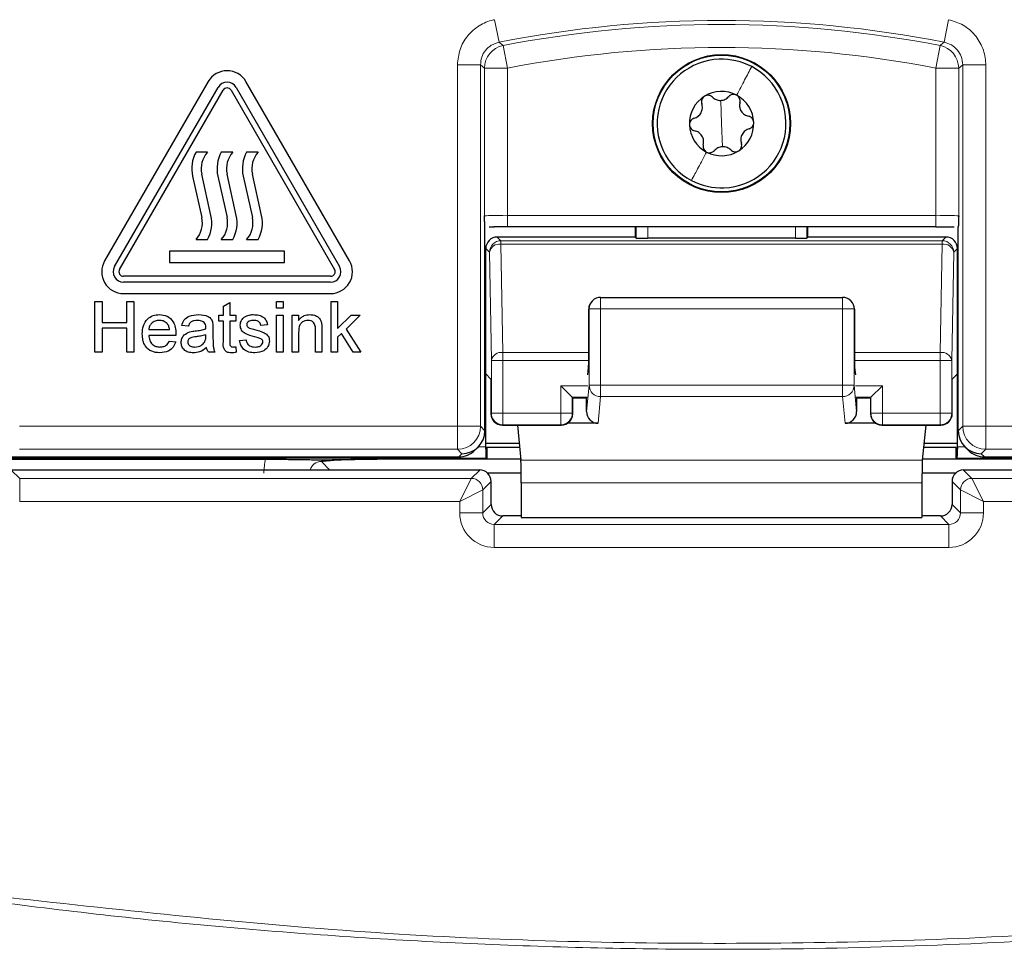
# Model space of a CAD drawing. Header units: millimetres. Extents: x 5 to 418, y 2 to 292.
# Tile 28 of 87: x 106.1 to 113.23, y 183.4 to 190.14. Entities that reach past the tile are written whole.
import ezdxf

# ---------------------------------------------------------------- set-up
doc = ezdxf.new("R2010")
doc.units = ezdxf.units.MM

msp = doc.modelspace()

# ---------------------------------------------------------------- linework, layer by layer
at = {"color": 7, "linetype": 'Continuous', "lineweight": 18}
for p, q in [((109.5367, 190.1418), (109.569, 189.9783)), ((112.8267, 190.1418), (112.7945, 189.9783)), ((109.5986, 189.9543), (109.6304, 189.7908)), ((112.7648, 189.9543), (112.733, 189.7908)), ((109.2679, 187.194), (109.2679, 189.8148)), ((109.2679, 189.8148), (109.4346, 189.8148)), ((109.4346, 189.8148), (109.4346, 187.194)), ((109.4638, 188.7192), (109.4638, 189.7908)), ((109.4638, 189.7908), (109.6304, 189.7908)), ((109.6304, 189.7908), (109.6304, 188.7235)), ((112.733, 189.7908), (112.8997, 189.7908)), ((112.733, 188.7235), (112.733, 189.7908)), ((112.8997, 189.7908), (112.8997, 188.7192)), ((113.0955, 189.8148), (112.9289, 189.8148)), ((112.9289, 187.194), (112.9289, 189.8148)), ((113.0955, 189.8148), (113.0955, 187.194)), ((111.1817, 189.3887), (111.1755, 189.5567)), ((111.1817, 189.3887), (111.188, 189.2208)), ((109.6304, 188.6402), (109.6304, 188.7235)), ((109.6304, 188.7235), (112.733, 188.7235)), ((112.733, 188.6402), (112.733, 188.7235)), ((110.5636, 188.5591), (110.5636, 188.6402)), ((110.6469, 188.6402), (110.6469, 188.5576)), ((111.7165, 188.5576), (111.7165, 188.6402)), ((111.7998, 188.6402), (111.7998, 188.5591)), ((109.5562, 188.5664), (109.5832, 188.5393)), ((109.5832, 188.5393), (109.5832, 188.5149)), ((109.5832, 188.5393), (112.7802, 188.5393)), ((109.5832, 188.5149), (109.5969, 187.7298)), ((109.5832, 188.5149), (112.7802, 188.5149)), ((112.7665, 187.7298), (112.7802, 188.5149)), ((112.7802, 188.5393), (112.8073, 188.5664)), ((112.7802, 188.5149), (112.7802, 188.5393)), ((109.4999, 188.456), (109.4729, 188.483)), ((109.5136, 187.6709), (109.4999, 188.456)), ((112.8635, 188.456), (112.8498, 187.6709)), ((112.8906, 188.483), (112.8635, 188.456)), ((110.3053, 188.0456), (110.3053, 188.1289)), ((112.0582, 188.0456), (112.0582, 188.1289)), ((110.222, 188.0456), (110.219, 188.0427)), ((110.222, 188.0456), (110.3053, 188.0456)), ((110.222, 187.4912), (110.222, 188.0456)), ((112.0582, 188.0456), (110.3053, 188.0456)), ((110.3053, 188.0456), (110.3053, 187.4912)), ((112.0582, 188.0456), (112.1415, 188.0456)), ((112.0582, 187.4912), (112.0582, 188.0456)), ((112.1415, 188.0456), (112.1415, 187.4912)), ((112.1444, 188.0427), (112.1415, 188.0456)), ((109.5969, 187.7298), (109.5969, 187.6709)), ((109.5969, 187.7298), (110.219, 187.7298)), ((112.1444, 187.7298), (112.7665, 187.7298)), ((112.7665, 187.6709), (112.7665, 187.7298)), ((109.5136, 187.2887), (109.5136, 187.6709)), ((109.5969, 187.6709), (109.5136, 187.6709)), ((109.5969, 187.6709), (109.5969, 187.2887)), ((109.5969, 187.6709), (110.2189, 187.6709)), ((112.1445, 187.6709), (112.7665, 187.6709)), ((112.7665, 187.2887), (112.7665, 187.6709)), ((112.8498, 187.6709), (112.7665, 187.6709)), ((112.8498, 187.6709), (112.8498, 187.2887)), ((110.2118, 187.4887), (110.0165, 187.4887)), ((110.0165, 187.2887), (110.0165, 187.4887)), ((110.2036, 187.3006), (110.222, 187.4912)), ((110.222, 187.4912), (110.3053, 187.4912)), ((110.3053, 187.4912), (112.0582, 187.4912)), ((110.3053, 187.4092), (110.3053, 187.4912)), ((112.0582, 187.4912), (112.1415, 187.4912)), ((112.0582, 187.4092), (112.0582, 187.4912)), ((112.1415, 187.4912), (112.1598, 187.3006)), ((112.3469, 187.4887), (112.1517, 187.4887)), ((112.3469, 187.4887), (112.3469, 187.2887)), ((110.2103, 187.4054), (110.0998, 187.4054)), ((110.0998, 187.4054), (110.0998, 187.2887)), ((110.3053, 187.4092), (110.2867, 187.2162)), ((112.0582, 187.4092), (110.3053, 187.4092)), ((112.0768, 187.2162), (112.0582, 187.4092)), ((112.2636, 187.4054), (112.1531, 187.4054)), ((112.2636, 187.2887), (112.2636, 187.4054)), ((109.5105, 187.2855), (109.5136, 187.2887)), ((109.5969, 187.2887), (109.5136, 187.2887)), ((109.5969, 187.2887), (109.5969, 187.2054)), ((109.5969, 187.2887), (110.0165, 187.2887)), ((110.0165, 187.2054), (110.0165, 187.2887)), ((110.0998, 187.2887), (110.0165, 187.2887)), ((110.0998, 187.2887), (110.103, 187.2855)), ((112.2605, 187.2855), (112.2636, 187.2887)), ((112.3469, 187.2887), (112.2636, 187.2887)), ((112.3469, 187.2887), (112.3469, 187.2054)), ((112.3469, 187.2887), (112.7665, 187.2887)), ((112.7665, 187.2054), (112.7665, 187.2887)), ((112.8498, 187.2887), (112.7665, 187.2887)), ((112.8498, 187.2887), (112.853, 187.2855)), ((106.0955, 187.194), (109.2679, 187.194)), ((109.2679, 187.194), (109.4346, 187.194)), ((109.2679, 187.194), (109.2679, 187.0274)), ((109.4346, 187.194), (109.4666, 187.162)), ((109.5969, 187.2054), (109.5938, 187.2022)), ((109.5969, 187.2054), (110.0165, 187.2054)), ((110.0197, 187.2022), (110.0165, 187.2054)), ((112.3469, 187.2054), (112.3438, 187.2022)), ((112.3469, 187.2054), (112.7665, 187.2054)), ((112.7697, 187.2022), (112.7665, 187.2054)), ((112.8968, 187.162), (112.9289, 187.194)), ((112.9289, 187.194), (113.0955, 187.194)), ((113.0955, 187.194), (116.268, 187.194)), ((113.0955, 187.0274), (113.0955, 187.194)), ((109.2679, 187.0274), (106.0955, 187.0274)), ((109.2999, 186.9954), (109.2679, 187.0274)), ((109.4196, 187.046), (109.4729, 187.046)), ((112.8906, 187.046), (112.9438, 187.046)), ((113.0955, 187.0274), (113.0635, 186.9954)), ((116.268, 187.0274), (113.0955, 187.0274)), ((109.4743, 186.9627), (105.9984, 186.9627)), ((108.2815, 186.9388), (108.3429, 186.8774)), ((109.2766, 186.9721), (109.2999, 186.9954)), ((112.6361, 186.948), (109.7273, 186.948)), ((116.3651, 186.9627), (112.8891, 186.9627)), ((113.0635, 186.9954), (113.0868, 186.9721)), ((106.0346, 186.8774), (106.0957, 186.8163)), ((109.3677, 186.8163), (109.4288, 186.8774)), ((112.9347, 186.8774), (112.9958, 186.8163)), ((106.0957, 186.6497), (106.0957, 186.8163)), ((106.0957, 186.8163), (109.3677, 186.8163)), ((109.2844, 186.6497), (109.3677, 186.8163)), ((109.5121, 186.7941), (109.451, 186.733)), ((112.6337, 186.784), (109.7297, 186.784)), ((112.9124, 186.733), (112.8513, 186.7941)), ((112.9958, 186.8163), (116.2677, 186.8163)), ((112.9958, 186.8163), (113.0791, 186.6497)), ((109.2844, 186.6497), (109.451, 186.733)), ((109.451, 186.733), (109.451, 186.5663)), ((112.9124, 186.733), (113.0791, 186.6497)), ((112.9124, 186.5663), (112.9124, 186.733)), ((109.2844, 186.6497), (106.0957, 186.6497)), ((109.2844, 186.5663), (109.2844, 186.6497)), ((116.2677, 186.6497), (113.0791, 186.6497)), ((113.0791, 186.6497), (113.0791, 186.5663)), ((109.451, 186.5663), (109.5121, 186.6274)), ((112.8513, 186.6274), (112.9124, 186.5663)), ((109.2844, 186.5663), (109.451, 186.5663)), ((109.5954, 186.5441), (109.5343, 186.483)), ((112.8291, 186.483), (112.768, 186.5441)), ((113.0791, 186.5663), (112.9124, 186.5663)), ((109.5343, 186.3164), (109.5343, 186.483)), ((109.5343, 186.483), (112.8291, 186.483)), ((112.8291, 186.3164), (112.8291, 186.483)), ((112.8291, 186.3164), (109.5343, 186.3164))]:
    msp.add_line(p, q, dxfattribs=at)
at = {"color": 7, "linetype": 'Continuous', "lineweight": 25}
for p, q in [((107.4613, 189.6929), (106.7113, 188.3939)), ((106.7834, 188.3522), (107.5334, 189.6512)), ((107.6633, 189.6512), (108.4133, 188.3522)), ((108.4855, 188.3939), (107.7355, 189.6929)), ((106.8195, 188.3314), (107.5695, 189.6304)), ((107.6273, 189.6304), (108.3773, 188.3314)), ((107.4567, 189.1814), (107.3734, 189.1814)), ((107.6401, 189.1814), (107.5567, 189.1814)), ((107.8234, 189.1814), (107.7401, 189.1814)), ((107.3483, 189.0072), (107.4151, 188.7073)), ((107.4818, 188.7222), (107.4151, 189.0221)), ((107.5317, 189.0072), (107.5984, 188.7073)), ((107.6651, 188.7222), (107.5984, 189.0221)), ((107.715, 189.0072), (107.7817, 188.7073)), ((107.8485, 188.7222), (107.7817, 189.0221)), ((109.4666, 187.1621), (109.4666, 188.6406)), ((109.4969, 188.6395), (109.5328, 188.6398)), ((112.733, 188.6402), (109.6304, 188.6402)), ((110.5563, 188.6402), (110.5563, 188.5664)), ((111.8071, 188.5664), (111.8071, 188.6402)), ((112.8968, 187.1621), (112.8968, 188.6406)), ((107.3734, 188.548), (107.4567, 188.548)), ((107.5567, 188.548), (107.6401, 188.548)), ((107.7401, 188.548), (107.8234, 188.548)), ((110.5563, 188.5664), (109.5562, 188.5664)), ((110.5636, 188.5591), (110.5563, 188.5664)), ((111.7165, 188.5576), (110.6469, 188.5576)), ((111.8071, 188.5664), (111.7998, 188.5591)), ((112.8073, 188.5664), (111.8071, 188.5664)), ((108.0151, 188.4647), (107.1817, 188.4647)), ((107.1817, 188.4647), (107.1817, 188.3814)), ((108.0151, 188.3814), (108.0151, 188.4647)), ((109.4729, 187.5734), (109.4729, 188.483)), ((112.8906, 187.5734), (112.8906, 188.483)), ((107.1817, 188.3814), (108.0151, 188.3814)), ((108.3484, 188.2814), (106.8484, 188.2814)), ((108.3484, 188.2397), (106.8484, 188.2397)), ((106.8484, 188.1564), (108.3484, 188.1564)), ((106.6407, 188.098), (106.6924, 188.098)), ((106.6407, 187.7314), (106.6407, 188.098)), ((106.6924, 188.098), (106.6924, 187.9476)), ((106.871, 188.098), (106.9227, 188.098)), ((106.871, 187.9476), (106.871, 188.098)), ((106.9227, 188.098), (106.9227, 187.7314)), ((107.5715, 188.0645), (107.6185, 188.0913)), ((107.6185, 188.0913), (107.6185, 187.9993)), ((107.9569, 188.098), (108.0039, 188.098)), ((107.9569, 188.051), (107.9569, 188.098)), ((108.0039, 188.098), (108.0039, 188.051)), ((108.3526, 188.098), (108.3996, 188.098)), ((108.3526, 187.7314), (108.3526, 188.098)), ((108.3996, 188.098), (108.3996, 187.9035)), ((110.2464, 188.1045), (110.2439, 188.102)), ((110.3053, 188.1289), (112.0582, 188.1289)), ((112.1196, 188.102), (112.1171, 188.1045)), ((107.5386, 187.957), (107.5386, 187.9993)), ((107.5386, 187.9993), (107.5715, 187.9993)), ((107.5715, 187.9993), (107.5715, 188.0645)), ((107.6185, 187.9993), (107.6608, 187.9993)), ((107.6608, 187.9993), (107.6608, 187.957)), ((108.0039, 188.051), (107.9569, 188.051)), ((107.9569, 187.7314), (107.9569, 187.9993)), ((107.9569, 187.9993), (108.0039, 187.9993)), ((108.0039, 187.9993), (108.0039, 187.7314)), ((108.0698, 187.7314), (108.0698, 187.9993)), ((108.0698, 187.9993), (108.1168, 187.9993)), ((108.1168, 187.9993), (108.1168, 187.9619)), ((108.3996, 187.9035), (108.4979, 187.9993)), ((108.5633, 187.9993), (108.4604, 187.8991)), ((108.4979, 187.9993), (108.5633, 187.9993)), ((110.219, 187.7021), (110.219, 188.0427)), ((112.1444, 188.0427), (112.1444, 187.7021)), ((106.6924, 187.9476), (106.871, 187.9476)), ((107.5715, 187.957), (107.5386, 187.957)), ((107.5715, 187.8066), (107.5715, 187.957)), ((107.6608, 187.957), (107.6185, 187.957)), ((107.6185, 187.957), (107.6185, 187.805)), ((107.8911, 187.9288), (107.8441, 187.9241)), ((106.871, 187.9053), (106.6924, 187.9053)), ((106.6924, 187.9053), (106.6924, 187.7314)), ((106.871, 187.7314), (106.871, 187.9053)), ((107.0309, 187.8959), (107.1813, 187.8959)), ((107.2281, 187.8536), (107.0309, 187.8536)), ((107.3176, 187.9194), (107.2706, 187.9241)), ((107.4443, 187.8446), (107.4445, 187.8583)), ((107.4963, 187.9051), (107.4963, 187.8477)), ((108.1168, 187.875), (108.1168, 187.7314)), ((108.239, 187.7314), (108.239, 187.8913)), ((108.286, 187.8953), (108.286, 187.7314)), ((108.4266, 187.8661), (108.3996, 187.8398)), ((108.5131, 187.7314), (108.4266, 187.8661)), ((108.4604, 187.8991), (108.568, 187.7314)), ((107.1808, 187.8113), (107.2268, 187.8066)), ((107.689, 187.816), (107.736, 187.8207)), ((108.3996, 187.8398), (108.3996, 187.7314)), ((106.6924, 187.7314), (106.6407, 187.7314)), ((106.9227, 187.7314), (106.871, 187.7314)), ((107.5104, 187.7314), (107.4633, 187.7314)), ((107.6608, 187.7701), (107.6655, 187.7307)), ((108.0039, 187.7314), (107.9569, 187.7314)), ((108.1168, 187.7314), (108.0698, 187.7314)), ((108.286, 187.7314), (108.239, 187.7314)), ((108.3996, 187.7314), (108.3526, 187.7314)), ((108.568, 187.7314), (108.5131, 187.7314)), ((109.5105, 187.5358), (109.4729, 187.5734)), ((109.4729, 187.046), (109.4729, 187.5734)), ((110.2118, 187.5676), (110.2178, 187.6197)), ((112.1457, 187.6197), (112.1517, 187.5676)), ((112.8906, 187.5734), (112.853, 187.5358)), ((112.8906, 187.046), (112.8906, 187.5734)), ((109.5105, 187.5358), (109.5105, 187.2855)), ((112.853, 187.2855), (112.853, 187.5358)), ((110.0165, 187.4887), (110.0998, 187.4054)), ((112.2636, 187.4054), (112.3469, 187.4887)), ((110.0998, 187.4054), (110.103, 187.4022)), ((110.103, 187.2855), (110.103, 187.4022)), ((110.2042, 187.3993), (110.103, 187.3993)), ((110.2036, 187.3006), (110.2036, 187.3993)), ((112.2605, 187.3993), (112.1593, 187.3993)), ((112.1598, 187.3993), (112.1598, 187.3006)), ((112.2636, 187.4054), (112.2605, 187.4022)), ((112.2605, 187.4022), (112.2605, 187.2855)), ((110.2867, 187.2162), (110.0659, 187.2162)), ((112.2976, 187.2162), (112.0768, 187.2162)), ((109.4666, 187.162), (109.4666, 187.1621)), ((109.5938, 187.2022), (110.0197, 187.2022)), ((109.7029, 187.2022), (109.7273, 186.948)), ((112.3438, 187.2022), (112.7697, 187.2022)), ((112.6606, 187.2022), (112.6361, 186.948)), ((112.8968, 187.162), (112.8968, 187.1621)), ((109.4729, 187.072), (109.7154, 187.072)), ((112.648, 187.072), (112.8906, 187.072)), ((109.3945, 187.0209), (109.4178, 187.0442)), ((109.4728, 187.0309), (109.4729, 187.0309)), ((109.4816, 187.0396), (109.4729, 187.0309)), ((109.4816, 187.0396), (109.4816, 186.9554)), ((109.7185, 187.0396), (109.4816, 187.0396)), ((112.8818, 187.0396), (112.6449, 187.0396)), ((112.8818, 186.9554), (112.8818, 187.0396)), ((112.8905, 187.0309), (112.8818, 187.0396)), ((112.8905, 187.0309), (112.8906, 187.0309)), ((112.9456, 187.0442), (112.9689, 187.0209)), ((105.9317, 186.9721), (109.2766, 186.9721)), ((105.9984, 186.9554), (107.8775, 186.9554)), ((109.4816, 186.9554), (108.6872, 186.9554)), ((109.4816, 186.9554), (109.4743, 186.9627)), ((109.7266, 186.9554), (109.4816, 186.9554)), ((112.8818, 186.9554), (112.6368, 186.9554)), ((112.8891, 186.9627), (112.8818, 186.9554)), ((113.6762, 186.9554), (112.8818, 186.9554)), ((113.0868, 186.9721), (116.4318, 186.9721)), ((109.4288, 186.8774), (106.0346, 186.8774)), ((109.7294, 186.855), (109.4857, 186.855)), ((112.8778, 186.855), (112.634, 186.855)), ((116.3288, 186.8774), (112.9347, 186.8774)), ((109.5121, 186.6274), (109.5121, 186.7941)), ((109.7297, 186.784), (109.7297, 186.5325)), ((112.6337, 186.784), (112.6337, 186.5325)), ((112.8513, 186.7941), (112.8513, 186.6274)), ((109.7297, 186.5441), (109.5954, 186.5441)), ((109.7297, 186.5325), (112.6337, 186.5325)), ((112.768, 186.5441), (112.6337, 186.5441))]:
    msp.add_line(p, q, dxfattribs=at)
at = {"color": 7, "linetype": 'Continuous', "lineweight": 18, "flags": 128}
for points in [[(109.569, 189.9783), (109.5749, 189.9735), (109.5986, 189.9543)], [(112.7648, 189.9543), (112.7707, 189.9591), (112.7945, 189.9783)], [(109.4638, 189.7908), (109.4491, 189.8028), (109.4346, 189.8148)], [(112.9289, 189.8148), (112.9143, 189.8028), (112.8997, 189.7908)]]:
    msp.add_lwpolyline(points, dxfattribs=at)
at = {"color": 7, "linetype": 'Continuous', "lineweight": 25}
for radius in [0.5, 0.4953]:
    msp.add_circle((111.1817, 189.3887), radius, dxfattribs=at)
at = {"color": 7, "linetype": 'Continuous', "lineweight": 18}
for centre, radius, start, end in [((111.1817, 181.8054), 8.3305, 78.83718, 101.16282), ((111.1817, 181.8054), 8.3013, 79.00614, 100.99386), ((109.6305, 189.7907), 0.1667, 101.01001, 179.98385), ((111.1817, 181.8054), 8.1346, 79.00614, 100.99386), ((112.733, 189.7907), 0.1667, 0.01615, 78.98999), ((109.5833, 188.456), 0.0834, 90.02044, 179.97956), ((109.5737, 188.44), 0.0755, 82.77494, 167.76207), ((112.7802, 188.456), 0.0834, 0.02044, 89.97956), ((112.7897, 188.44), 0.0755, 12.23793, 97.22506), ((110.3053, 188.0456), 0.0833, 135.00151, 180.01956), ((112.0582, 188.0456), 0.0833, 359.98044, 44.99849), ((109.5874, 187.6549), 0.0755, 82.77494, 167.76207), ((112.776, 187.6549), 0.0755, 12.23793, 97.22506), ((110.3049, 187.4922), 0.083, 180.67094, 270.24638), ((112.0585, 187.4922), 0.083, 269.75362, 359.32906), ((109.597, 187.2888), 0.0834, 180.02044, 269.97956), ((110.0165, 187.2888), 0.0834, 270.02044, 359.97956), ((112.347, 187.2888), 0.0834, 180.02044, 269.97956), ((112.7665, 187.2888), 0.0834, 270.02044, 359.97956), ((109.2679, 187.1941), 0.1667, 270.02044, 359.97956), ((113.0956, 187.1941), 0.1667, 180.02044, 269.97956), ((109.3677, 186.733), 0.0834, 0.02044, 89.97956), ((112.9958, 186.733), 0.0834, 90.02044, 179.97956)]:
    msp.add_arc(centre, radius, start, end, dxfattribs=at)
at = {"color": 7, "linetype": 'Continuous', "lineweight": 25}
for centre, radius, start, end in [((111.1817, 189.3887), 0.4667, 92.12451, 242.12451), ((111.1817, 189.3887), 0.4667, 62.12451, 92.12451), ((111.1817, 189.3887), 0.4667, 272.12451, 62.12451), ((107.5984, 189.6137), 0.1583, 30, 150), ((107.5984, 189.6137), 0.075, 30, 150), ((107.5984, 189.6137), 0.0333, 30, 150), ((111.1817, 189.3887), 0.2333, 122.12451, 182.12451), ((111.1817, 189.3887), 0.2333, 62.12451, 122.12451), ((111.1817, 189.3887), 0.2333, 2.12451, 62.12451), ((111.1817, 189.3887), 0.2333, 182.12451, 242.12451), ((111.1817, 189.3887), 0.2333, 302.12451, 2.12451), ((107.5908, 189.0612), 0.2485, 151.07214, 192.54608), ((107.5908, 189.0612), 0.1801, 138.13844, 192.54608), ((107.7742, 189.0612), 0.2485, 151.07214, 192.54608), ((107.7742, 189.0612), 0.1801, 138.13844, 192.54608), ((107.9575, 189.0612), 0.2485, 151.07214, 192.54608), ((107.9575, 189.0612), 0.1801, 138.13844, 192.54608), ((111.1817, 189.3887), 0.2333, 242.12451, 302.12451), ((111.1817, 189.3887), 0.4667, 242.12451, 272.12451), ((107.2393, 188.6682), 0.2485, 331.07214, 12.54608), ((107.4226, 188.6682), 0.2485, 331.07214, 12.54608), ((107.6059, 188.6682), 0.2485, 331.07214, 12.54608), ((107.2393, 188.6682), 0.1801, 318.13844, 12.54608), ((107.4226, 188.6682), 0.1801, 318.13844, 12.54608), ((107.6059, 188.6682), 0.1801, 318.13844, 12.54608), ((106.8484, 188.3147), 0.1583, 150, 270), ((108.3484, 188.3147), 0.1583, 270, 30), ((106.8484, 188.3147), 0.075, 150, 270), ((106.8484, 188.3147), 0.0333, 150, 270), ((108.3484, 188.3147), 0.075, 270, 30), ((108.3484, 188.3147), 0.0333, 270, 30), ((110.3053, 188.0456), 0.0833, 90, 135), ((112.0582, 188.0456), 0.0833, 45, 90), ((109.5938, 187.2856), 0.0834, 180.02044, 269.97956), ((110.0196, 187.2856), 0.0834, 270.02044, 359.97956), ((112.3438, 187.2856), 0.0834, 180.02044, 269.97956), ((112.7696, 187.2856), 0.0834, 270.02044, 359.97956), ((109.4287, 186.7941), 0.0834, 0.02044, 89.97956), ((112.9347, 186.7941), 0.0834, 90.02044, 179.97956)]:
    msp.add_arc(centre, radius, start, end, dxfattribs=at)
at = {"color": 7, "linetype": 'Continuous', "lineweight": 18}
for centre, major_axis, ratio, start_param, end_param in [((109.6304, 188.7192), (0.1667, 0), 0.026183, 1.570796, 3.124139), ((112.733, 188.7192), (0.1667, 0), 0.026183, 0.017453, 1.570796), ((108.2826, 186.8545), (0.2954, -0.2954), 0.997265, 3.684069, 3.925621), ((108.2826, 186.8545), (-0.0604, 0.0604), 0.975938, 5.499157, 6.805176), ((109.5344, 186.5664), (-0.1768, -0.1768), 0.999695, 5.497939, 7.068431), ((109.5344, 186.5664), (0.059, 0.059), 0.998479, 2.356347, 3.926839), ((112.829, 186.5664), (0.1768, -0.1768), 0.999695, 5.497939, 7.068431), ((112.829, 186.5664), (0.059, -0.059), 0.998479, 5.497939, 7.068431)]:
    msp.add_ellipse(centre, major_axis=major_axis, ratio=ratio, start_param=start_param, end_param=end_param, dxfattribs=at)
at = {"color": 7, "linetype": 'Continuous', "lineweight": 25}
for centre, major_axis, ratio, start_param, end_param in [((109.6304, 188.6358), (0.25, 0), 0.017455, 1.570796, 1.979484), ((109.5562, 188.483), (0.0589, -0.0589), 0.999695, 2.356347, 3.926839), ((110.6469, 188.5591), (0.0833, 0), 0.017455, 3.159046, 4.712389), ((111.7165, 188.5591), (0.0833, 0), 0.017455, 4.712389, 6.265732), ((112.8072, 188.483), (-0.0589, -0.0589), 0.999695, 2.356347, 3.926839), ((110.3038, 188.0441), (0.0786, 0.0326), 0.975619, 1.972298, 2.740091), ((112.0596, 188.0441), (0.0786, -0.0326), 0.975619, 0.401502, 1.169294), ((110.3024, 188.0427), (0.0589, 0.0589), 0.999695, 2.338589, 2.356347), ((112.0611, 188.0427), (0.0589, -0.0589), 0.999695, 0.785246, 0.803004), ((110.2176, 187.7021), (0, 0.0833), 0.017455, 3.291109, 4.712389), ((112.1459, 187.7021), (0, 0.0833), 0.017455, 1.570796, 2.992077), ((110.287, 187.3009), (-0.0081, -0.0843), 0.983821, 4.809961, 6.377644), ((112.0765, 187.3009), (-0.0081, 0.0843), 0.983821, 3.047134, 4.614817), ((109.2999, 187.162), (0.1667, 0), 0.999695, 4.712389, 6.282881), ((113.0635, 187.162), (0.1667, 0), 0.999695, 3.141897, 4.712389), ((109.2767, 187.1388), (0.1179, 0.1179), 0.999695, 3.926839, 4.712389), ((109.4714, 187.046), (0, 0.0833), 0.017455, 4.530512, 4.712389), ((109.4743, 187.046), (0, 0.0833), 0.017455, 1.752673, 3.124139), ((112.8891, 187.046), (0, 0.0833), 0.017455, 3.159046, 4.530512), ((112.892, 187.046), (0, 0.0833), 0.017455, 1.570796, 1.752673), ((113.0868, 187.1388), (0.1179, -0.1179), 0.999695, 4.712389, 5.497939), ((109.7268, 186.784), (0, 0.1667), 0.017455, 4.712389, 6.103873), ((112.6366, 186.784), (0, 0.1667), 0.017455, 0.179312, 1.570796), ((109.5955, 186.6275), (0.059, 0.059), 0.998479, 2.356347, 3.926839), ((112.768, 186.6275), (0.059, -0.059), 0.998479, 5.497939, 7.068431)]:
    msp.add_ellipse(centre, major_axis=major_axis, ratio=ratio, start_param=start_param, end_param=end_param, dxfattribs=at)
at = {"color": 7, "linetype": 'Continuous', "lineweight": 18}
for points, knots in [([(109.5367, 190.1418), (109.5338, 190.1412), (109.4944, 190.133), (109.421, 190.1027), (109.3365, 190.027), (109.279, 189.9272), (109.2716, 189.8523), (109.2679, 189.8148)], [0, 0, 0, 0, 0.019366, 0.264509, 0.509654, 0.754828, 1, 1, 1, 1]), ([(113.0955, 189.8148), (113.0955, 189.8177), (113.0951, 189.858), (113.0796, 189.9359), (113.0217, 190.0334), (112.9349, 190.1092), (112.8628, 190.1309), (112.8267, 190.1418)], [0, 0, 0, 0, 0.019366, 0.264509, 0.509654, 0.754828, 1, 1, 1, 1]), ([(109.4346, 189.8148), (109.4364, 189.8335), (109.4401, 189.8711), (109.4689, 189.9207), (109.512, 189.9607), (109.5495, 189.9723), (109.569, 189.9783)], [0, 0, 0, 0, 0.245266, 0.490493, 0.73569, 1, 1, 1, 1]), ([(112.7945, 189.9783), (112.8125, 189.9728), (112.8486, 189.962), (112.8917, 189.9241), (112.9226, 189.874), (112.9267, 189.835), (112.9289, 189.8148)], [0, 0, 0, 0, 0.245266, 0.490493, 0.73569, 1, 1, 1, 1]), ([(116.3566, 183.7357), (115.9306, 183.6849), (115.0781, 183.5831), (113.7926, 183.4814), (112.5027, 183.4177), (111.3507, 183.3985), (110.3394, 183.4087), (109.4695, 183.4364), (108.5998, 183.4827), (107.7307, 183.5481), (106.8659, 183.6306), (106.2921, 183.7008), (106.0069, 183.7357)], [0, 0, 0, 0, 0.1240156, 0.248154, 0.3726687, 0.4973114, 0.5811585, 0.6650056, 0.7488917, 0.8328946, 0.9169361, 1, 1, 1, 1]), ([(106.0124, 183.7789), (106.8741, 183.6838), (108.6011, 183.4932), (111.1967, 183.4221), (113.7865, 183.4955), (115.495, 183.6843), (116.351, 183.7789)], [0, 0, 0, 0, 0.250822, 0.502682, 0.750834, 1, 1, 1, 1])]:
    msp.add_open_spline(points, degree=3, knots=knots, dxfattribs=at)
for points in [[(111.3999, 189.8013), (111.3835, 189.7702), (111.3507, 189.7082), (111.3108, 189.6327), (111.2908, 189.595)], [(110.9635, 188.9762), (110.9799, 189.0072), (111.0127, 189.0693), (111.0527, 189.1447), (111.0726, 189.1825)]]:
    msp.add_open_spline(points, degree=3, dxfattribs=at)
at = {"color": 7, "linetype": 'Continuous', "lineweight": 25}
for points, knots in [([(111.0576, 189.5863), (111.0533, 189.583), (111.0447, 189.5762), (111.0374, 189.5616), (111.0348, 189.5461), (111.0371, 189.5366), (111.0383, 189.5318)], [0, 0, 0, 0, 0.249237, 0.499727, 0.749344, 1, 1, 1, 1]), ([(111.1152, 189.5801), (111.1114, 189.5832), (111.1038, 189.5895), (111.0888, 189.5939), (111.0725, 189.5936), (111.0626, 189.5888), (111.0576, 189.5863)], [0, 0, 0, 0, 0.250793, 0.49974, 0.74994, 1, 1, 1, 1]), ([(111.1152, 189.5801), (111.1235, 189.5735), (111.1359, 189.5635), (111.1579, 189.5574), (111.1754, 189.556), (111.1928, 189.5587), (111.2144, 189.5664), (111.2261, 189.5772), (111.2339, 189.5845)], [0, 0, 0, 0, 0.249088, 0.37422, 0.498835, 0.623937, 0.749713, 1, 1, 1, 1]), ([(111.2908, 189.595), (111.2857, 189.597), (111.2755, 189.6012), (111.2592, 189.6002), (111.2446, 189.5947), (111.2375, 189.5879), (111.2339, 189.5845)], [0, 0, 0, 0, 0.2492338, 0.4997272, 0.7493458, 1, 1, 1, 1]), ([(111.3142, 189.542), (111.315, 189.5469), (111.3166, 189.5566), (111.3129, 189.5718), (111.3045, 189.5858), (111.2954, 189.5919), (111.2908, 189.595)], [0, 0, 0, 0, 0.250851, 0.499819, 0.749995, 1, 1, 1, 1]), ([(110.9827, 189.4268), (110.9926, 189.4306), (111.0074, 189.4364), (111.0237, 189.4524), (111.0337, 189.4669), (111.0401, 189.4833), (111.0442, 189.5058), (111.0407, 189.5214), (111.0383, 189.5318)], [0, 0, 0, 0, 0.249141, 0.374275, 0.498881, 0.623971, 0.749735, 1, 1, 1, 1]), ([(111.3142, 189.542), (111.3126, 189.5316), (111.3102, 189.5158), (111.3159, 189.4937), (111.3234, 189.4779), (111.3344, 189.4641), (111.3519, 189.4493), (111.3672, 189.4446), (111.3773, 189.4414)], [0, 0, 0, 0, 0.249139, 0.374273, 0.498879, 0.623969, 0.749734, 1, 1, 1, 1]), ([(110.9827, 189.4268), (110.9781, 189.4251), (110.9689, 189.4216), (110.9576, 189.4108), (110.9496, 189.3966), (110.9489, 189.3856), (110.9485, 189.3801)], [0, 0, 0, 0, 0.250853, 0.499822, 0.749997, 1, 1, 1, 1]), ([(111.4149, 189.3974), (111.4141, 189.4028), (111.4126, 189.4137), (111.4036, 189.4273), (111.3915, 189.4373), (111.3821, 189.44), (111.3773, 189.4414)], [0, 0, 0, 0, 0.249234, 0.499727, 0.749346, 1, 1, 1, 1]), ([(110.9485, 189.3801), (110.9493, 189.3747), (110.9508, 189.3638), (110.9598, 189.3501), (110.9719, 189.3402), (110.9814, 189.3374), (110.9861, 189.336)], [0, 0, 0, 0, 0.249234, 0.499727, 0.749346, 1, 1, 1, 1]), ([(111.3807, 189.3507), (111.3853, 189.3524), (111.3945, 189.3559), (111.4058, 189.3667), (111.4138, 189.3809), (111.4145, 189.3919), (111.4149, 189.3974)], [0, 0, 0, 0, 0.250853, 0.499822, 0.749997, 1, 1, 1, 1]), ([(111.0493, 189.2354), (111.0509, 189.2459), (111.0533, 189.2616), (111.0476, 189.2837), (111.04, 189.2996), (111.029, 189.3133), (111.0116, 189.3282), (110.9963, 189.3329), (110.9861, 189.336)], [0, 0, 0, 0, 0.249139, 0.374273, 0.498879, 0.623969, 0.749734, 1, 1, 1, 1]), ([(111.3807, 189.3507), (111.3708, 189.3468), (111.356, 189.341), (111.3397, 189.325), (111.3298, 189.3106), (111.3234, 189.2942), (111.3192, 189.2716), (111.3228, 189.256), (111.3252, 189.2457)], [0, 0, 0, 0, 0.249141, 0.374275, 0.498881, 0.623971, 0.749735, 1, 1, 1, 1]), ([(111.0493, 189.2354), (111.0485, 189.2306), (111.0469, 189.2209), (111.0506, 189.2057), (111.0589, 189.1917), (111.0681, 189.1855), (111.0726, 189.1825)], [0, 0, 0, 0, 0.250851, 0.499819, 0.749995, 1, 1, 1, 1]), ([(111.2483, 189.1974), (111.24, 189.204), (111.2276, 189.2139), (111.2056, 189.2201), (111.1881, 189.2215), (111.1707, 189.2188), (111.1491, 189.2111), (111.1373, 189.2002), (111.1295, 189.193)], [0, 0, 0, 0, 0.249088, 0.37422, 0.498835, 0.623937, 0.749713, 1, 1, 1, 1]), ([(111.3058, 189.1911), (111.3101, 189.1945), (111.3188, 189.2013), (111.3261, 189.2159), (111.3287, 189.2313), (111.3263, 189.2409), (111.3252, 189.2457)], [0, 0, 0, 0, 0.249237, 0.499727, 0.749344, 1, 1, 1, 1]), ([(111.0726, 189.1825), (111.0777, 189.1804), (111.0879, 189.1763), (111.1042, 189.1773), (111.1189, 189.1828), (111.126, 189.1896), (111.1295, 189.193)], [0, 0, 0, 0, 0.249234, 0.499727, 0.749346, 1, 1, 1, 1]), ([(111.2483, 189.1974), (111.2521, 189.1942), (111.2597, 189.188), (111.2747, 189.1836), (111.291, 189.1838), (111.3009, 189.1887), (111.3058, 189.1911)], [0, 0, 0, 0, 0.250793, 0.49974, 0.74994, 1, 1, 1, 1]), ([(109.4666, 188.6406), (109.4666, 188.641), (109.4664, 188.6422), (109.4662, 188.6457), (109.4658, 188.6519), (109.4655, 188.6594), (109.4651, 188.6696), (109.4647, 188.6832), (109.4642, 188.7009), (109.4639, 188.7136), (109.4638, 188.719), (109.4638, 188.7192)], [0, 0, 0, 0, 0.047373, 0.142664, 0.251155, 0.385087, 0.460731, 0.631551, 0.841242, 0.994251, 1, 1, 1, 1]), ([(112.8997, 188.7192), (112.8997, 188.719), (112.8994, 188.7084), (112.8988, 188.6872), (112.8981, 188.6632), (112.8974, 188.6472), (112.897, 188.6428), (112.8968, 188.6406)], [0, 0, 0, 0, 0.005751, 0.309684, 0.615014, 0.805547, 1, 1, 1, 1]), ([(112.733, 188.6402), (112.7526, 188.6402), (112.8001, 188.6401), (112.8419, 188.6397), (112.8666, 188.6395)], [0, 0, 0, 0, 0.411358, 1, 1, 1, 1]), ([(106.9839, 187.8631), (106.985, 187.8829), (106.9873, 187.9226), (107.017, 187.9715), (107.0609, 188.0001), (107.0921, 188.0027), (107.1077, 188.004)], [0, 0, 0, 0, 0.280748, 0.559775, 0.779666, 1, 1, 1, 1]), ([(107.1077, 188.004), (107.1271, 188.0018), (107.166, 187.9973), (107.2074, 187.958), (107.226, 187.9113), (107.2275, 187.8809), (107.2283, 187.8656)], [0, 0, 0, 0, 0.279366, 0.558398, 0.778885, 1, 1, 1, 1]), ([(107.2706, 187.9241), (107.2749, 187.9387), (107.2835, 187.9678), (107.3299, 188.0002), (107.3684, 188.0026), (107.392, 188.004)], [0, 0, 0, 0, 0.28043, 0.559303, 1, 1, 1, 1]), ([(107.392, 188.004), (107.4165, 188.0027), (107.4507, 188.0009), (107.4858, 187.9728), (107.4912, 187.9544), (107.494, 187.9453)], [0, 0, 0, 0, 0.5592531, 0.7791951, 1, 1, 1, 1]), ([(107.7231, 187.9852), (107.7347, 187.9914), (107.7552, 188.0024), (107.7785, 188.0035), (107.7887, 188.004)], [0, 0, 0, 0, 0.558938, 1, 1, 1, 1]), ([(107.7887, 188.004), (107.8019, 188.0032), (107.8282, 188.0016), (107.8634, 187.9873), (107.885, 187.9595), (107.8891, 187.939), (107.8911, 187.9288)], [0, 0, 0, 0, 0.280737, 0.560427, 0.77945, 1, 1, 1, 1]), ([(108.1168, 187.9619), (108.1223, 187.969), (108.1333, 187.9832), (108.1611, 188.0006), (108.1842, 188.0027), (108.1984, 188.004)], [0, 0, 0, 0, 0.280554, 0.560815, 1, 1, 1, 1]), ([(108.1984, 188.004), (108.2093, 188.0031), (108.2311, 188.0013), (108.2594, 187.9872), (108.277, 187.9643), (108.2814, 187.9476), (108.2836, 187.9392)], [0, 0, 0, 0, 0.280216, 0.559971, 0.779636, 1, 1, 1, 1]), ([(107.1075, 187.9617), (107.097, 187.9608), (107.076, 187.9591), (107.0507, 187.9428), (107.0347, 187.9204), (107.0321, 187.9041), (107.0309, 187.8959)], [0, 0, 0, 0, 0.28019, 0.559728, 0.779642, 1, 1, 1, 1]), ([(107.164, 187.9392), (107.1547, 187.9466), (107.138, 187.9599), (107.1168, 187.9611), (107.1075, 187.9617)], [0, 0, 0, 0, 0.558512, 1, 1, 1, 1]), ([(107.1813, 187.8959), (107.1801, 187.9048), (107.1779, 187.9208), (107.1683, 187.9336), (107.164, 187.9392)], [0, 0, 0, 0, 0.560674, 1, 1, 1, 1]), ([(107.3836, 187.9617), (107.3756, 187.9615), (107.3596, 187.9609), (107.3374, 187.9539), (107.3238, 187.9373), (107.3197, 187.9254), (107.3176, 187.9194)], [0, 0, 0, 0, 0.280855, 0.559751, 0.7795, 1, 1, 1, 1]), ([(107.4324, 187.9475), (107.4239, 187.9524), (107.4088, 187.9612), (107.3913, 187.9615), (107.3836, 187.9617)], [0, 0, 0, 0, 0.557871, 1, 1, 1, 1]), ([(107.4445, 187.9115), (107.4444, 187.9191), (107.4441, 187.9324), (107.436, 187.9429), (107.4324, 187.9475)], [0, 0, 0, 0, 0.561903, 1, 1, 1, 1]), ([(107.494, 187.9453), (107.4948, 187.9378), (107.4962, 187.9244), (107.4962, 187.911), (107.4963, 187.9051)], [0, 0, 0, 0, 0.559817, 1, 1, 1, 1]), ([(107.6937, 187.9263), (107.6954, 187.9393), (107.6986, 187.9625), (107.7156, 187.9783), (107.7231, 187.9852)], [0, 0, 0, 0, 0.558927, 1, 1, 1, 1]), ([(107.798, 187.8425), (107.7741, 187.8486), (107.7443, 187.8561), (107.7139, 187.8766), (107.6981, 187.8957), (107.6955, 187.9141), (107.6937, 187.9263)], [0, 0, 0, 0, 0.5013208, 0.6265921, 0.7518172, 1, 1, 1, 1]), ([(107.7922, 187.9617), (107.7808, 187.9614), (107.7637, 187.9611), (107.7475, 187.9491), (107.7415, 187.9395), (107.741, 187.9339), (107.7407, 187.9311)], [0, 0, 0, 0, 0.49977, 0.749095, 0.874592, 1, 1, 1, 1]), ([(107.7407, 187.9311), (107.741, 187.9282), (107.7415, 187.9231), (107.7443, 187.9189), (107.7456, 187.917)], [0, 0, 0, 0, 0.5592363, 1, 1, 1, 1]), ([(107.8441, 187.9241), (107.8424, 187.9306), (107.8391, 187.9435), (107.82, 187.9598), (107.8027, 187.961), (107.7922, 187.9617)], [0, 0, 0, 0, 0.280304, 0.560237, 1, 1, 1, 1]), ([(108.1853, 187.9617), (108.1774, 187.9611), (108.1617, 187.9597), (108.1404, 187.9485), (108.1179, 187.9214), (108.1173, 187.8942), (108.1168, 187.875)], [0, 0, 0, 0, 0.187273, 0.374362, 0.56054, 1, 1, 1, 1]), ([(108.239, 187.8913), (108.2389, 187.9008), (108.2388, 187.9197), (108.2291, 187.9457), (108.2077, 187.9597), (108.1928, 187.961), (108.1853, 187.9617)], [0, 0, 0, 0, 0.28168, 0.559785, 0.779587, 1, 1, 1, 1]), ([(108.2836, 187.9392), (108.2844, 187.9311), (108.286, 187.9164), (108.286, 187.9018), (108.286, 187.8953)], [0, 0, 0, 0, 0.559791, 1, 1, 1, 1]), ([(107.1102, 187.7267), (107.0904, 187.7284), (107.0508, 187.732), (107.0066, 187.7694), (106.9863, 187.8167), (106.9847, 187.8476), (106.9839, 187.8631)], [0, 0, 0, 0, 0.279952, 0.558661, 0.778994, 1, 1, 1, 1]), ([(107.0309, 187.8536), (107.0323, 187.8414), (107.0352, 187.8172), (107.0549, 187.7882), (107.0822, 187.7714), (107.1013, 187.7698), (107.1109, 187.769)], [0, 0, 0, 0, 0.280633, 0.559687, 0.779661, 1, 1, 1, 1]), ([(107.2283, 187.8656), (107.2283, 187.8634), (107.2282, 187.8594), (107.2281, 187.8554), (107.2281, 187.8536)], [0, 0, 0, 0, 0.559999, 1, 1, 1, 1]), ([(107.2659, 187.8024), (107.2669, 187.8123), (107.269, 187.8321), (107.2896, 187.8628), (107.3136, 187.8725), (107.3282, 187.8784)], [0, 0, 0, 0, 0.280458, 0.560983, 1, 1, 1, 1]), ([(107.3282, 187.8784), (107.3354, 187.88), (107.3481, 187.8828), (107.3611, 187.8844), (107.3668, 187.8852)], [0, 0, 0, 0, 0.559918, 1, 1, 1, 1]), ([(107.3668, 187.8852), (107.3815, 187.887), (107.4077, 187.8903), (107.4331, 187.8975), (107.4443, 187.9006)], [0, 0, 0, 0, 0.560185, 1, 1, 1, 1]), ([(107.4445, 187.8583), (107.4315, 187.8546), (107.4083, 187.8481), (107.3843, 187.845), (107.3738, 187.8437)], [0, 0, 0, 0, 0.55976, 1, 1, 1, 1]), ([(107.4443, 187.9006), (107.4444, 187.9026), (107.4444, 187.9063), (107.4445, 187.9099), (107.4445, 187.9115)], [0, 0, 0, 0, 0.560023, 1, 1, 1, 1]), ([(107.7456, 187.917), (107.7481, 187.9145), (107.7527, 187.91), (107.7585, 187.9074), (107.7611, 187.9063)], [0, 0, 0, 0, 0.559084, 1, 1, 1, 1]), ([(107.7611, 187.9063), (107.7677, 187.9043), (107.7795, 187.9007), (107.7914, 187.8975), (107.7967, 187.896)], [0, 0, 0, 0, 0.559965, 1, 1, 1, 1]), ([(107.7967, 187.896), (107.8211, 187.8898), (107.8515, 187.882), (107.8837, 187.8622), (107.8964, 187.8481), (107.9041, 187.8306), (107.9049, 187.8181), (107.9052, 187.8119)], [0, 0, 0, 0, 0.500446, 0.625396, 0.750274, 0.875069, 1, 1, 1, 1]), ([(107.2268, 187.8066), (107.2216, 187.7932), (107.211, 187.7666), (107.17, 187.7324), (107.1328, 187.7288), (107.1102, 187.7267)], [0, 0, 0, 0, 0.280613, 0.560833, 1, 1, 1, 1]), ([(107.1109, 187.769), (107.119, 187.7694), (107.1352, 187.7704), (107.1629, 187.782), (107.174, 187.8002), (107.1808, 187.8113)], [0, 0, 0, 0, 0.2812824, 0.5619063, 1, 1, 1, 1]), ([(107.3536, 187.7267), (107.3413, 187.7274), (107.3169, 187.7288), (107.2865, 187.7466), (107.2684, 187.7735), (107.2667, 187.7928), (107.2659, 187.8024)], [0, 0, 0, 0, 0.280815, 0.55969, 0.779696, 1, 1, 1, 1]), ([(107.3738, 187.8437), (107.3604, 187.8423), (107.3437, 187.8405), (107.3259, 187.831), (107.3187, 187.824), (107.3139, 187.815), (107.3132, 187.8084), (107.3129, 187.805)], [0, 0, 0, 0, 0.50028, 0.625326, 0.750269, 0.875147, 1, 1, 1, 1]), ([(107.3129, 187.805), (107.3134, 187.8006), (107.3144, 187.7918), (107.3227, 187.7811), (107.3389, 187.7705), (107.3538, 187.7696), (107.3643, 187.769)], [0, 0, 0, 0, 0.1865647, 0.3734672, 0.5606134, 1, 1, 1, 1]), ([(107.3643, 187.769), (107.3809, 187.771), (107.4104, 187.7747), (107.4291, 187.7974), (107.4373, 187.8075)], [0, 0, 0, 0, 0.559758, 1, 1, 1, 1]), ([(107.4373, 187.8075), (107.4398, 187.8142), (107.4441, 187.8262), (107.4443, 187.839), (107.4443, 187.8446)], [0, 0, 0, 0, 0.558995, 1, 1, 1, 1]), ([(107.4963, 187.8477), (107.4963, 187.8343), (107.4964, 187.8122), (107.4974, 187.7815), (107.5004, 187.7555), (107.507, 187.7394), (107.5104, 187.7314)], [0, 0, 0, 0, 0.340206, 0.560339, 0.780175, 1, 1, 1, 1]), ([(107.6324, 187.7267), (107.625, 187.7269), (107.6102, 187.7275), (107.589, 187.736), (107.5687, 187.7629), (107.5703, 187.7886), (107.5715, 187.8066)], [0, 0, 0, 0, 0.187433, 0.373821, 0.559462, 1, 1, 1, 1]), ([(107.6185, 187.805), (107.6179, 187.7961), (107.6171, 187.7851), (107.6244, 187.7744), (107.6315, 187.7694), (107.638, 187.7691), (107.6423, 187.769)], [0, 0, 0, 0, 0.499596, 0.625239, 0.750354, 1, 1, 1, 1]), ([(107.8003, 187.7267), (107.7854, 187.7274), (107.7558, 187.7288), (107.7178, 187.7491), (107.6966, 187.7819), (107.6915, 187.8046), (107.689, 187.816)], [0, 0, 0, 0, 0.280739, 0.559297, 0.779311, 1, 1, 1, 1]), ([(107.736, 187.8207), (107.7379, 187.8122), (107.7416, 187.7954), (107.7645, 187.772), (107.787, 187.7701), (107.8008, 187.769)], [0, 0, 0, 0, 0.281314, 0.561069, 1, 1, 1, 1]), ([(107.8421, 187.8288), (107.834, 187.8317), (107.8195, 187.8371), (107.8046, 187.8408), (107.798, 187.8425)], [0, 0, 0, 0, 0.559788, 1, 1, 1, 1]), ([(107.9052, 187.8119), (107.903, 187.7978), (107.8984, 187.7696), (107.8591, 187.733), (107.8226, 187.7291), (107.8003, 187.7267)], [0, 0, 0, 0, 0.279926, 0.560038, 1, 1, 1, 1]), ([(107.8008, 187.769), (107.808, 187.7692), (107.8223, 187.7697), (107.8413, 187.7768), (107.8553, 187.7902), (107.8572, 187.8015), (107.8582, 187.8071)], [0, 0, 0, 0, 0.2811877, 0.5609523, 0.7810946, 1, 1, 1, 1]), ([(107.8582, 187.8071), (107.8579, 187.8098), (107.8574, 187.8151), (107.8517, 187.8232), (107.8458, 187.8266), (107.8421, 187.8288)], [0, 0, 0, 0, 0.279757, 0.559839, 1, 1, 1, 1]), ([(107.4492, 187.7643), (107.4332, 187.7523), (107.4046, 187.731), (107.3692, 187.728), (107.3536, 187.7267)], [0, 0, 0, 0, 0.559971, 1, 1, 1, 1]), ([(107.4633, 187.7314), (107.4596, 187.737), (107.4529, 187.7472), (107.4504, 187.7591), (107.4492, 187.7643)], [0, 0, 0, 0, 0.559697, 1, 1, 1, 1]), ([(107.6655, 187.7307), (107.6594, 187.7295), (107.6484, 187.7273), (107.6373, 187.7269), (107.6324, 187.7267)], [0, 0, 0, 0, 0.5600783, 1, 1, 1, 1]), ([(107.6423, 187.769), (107.6458, 187.7691), (107.652, 187.7693), (107.6581, 187.7699), (107.6608, 187.7701)], [0, 0, 0, 0, 0.5599652, 1, 1, 1, 1]), ([(107.8775, 186.9554), (107.9193, 186.9553), (108.0026, 186.9552), (108.1071, 186.9541), (108.1813, 186.9529), (108.226, 186.9519), (108.2538, 186.9514), (108.2693, 186.9512), (108.2796, 186.9512), (108.2907, 186.9512), (108.3142, 186.9514), (108.3757, 186.9528), (108.4739, 186.9545), (108.6058, 186.9553), (108.6675, 186.9554), (108.6872, 186.9554)], [0, 0, 0, 0, 0.127985, 0.255605, 0.362807, 0.442185, 0.475738, 0.487877, 0.497905, 0.507989, 0.521385, 0.579555, 0.810063, 0.939394, 1, 1, 1, 1]), ([(108.6872, 186.9554), (108.6458, 186.9552), (108.5631, 186.9547), (108.4418, 186.9511), (108.354, 186.9459), (108.306, 186.9414), (108.2859, 186.9393), (108.2817, 186.9389), (108.2815, 186.9388)], [0, 0, 0, 0, 0.227796, 0.455093, 0.75425, 0.949192, 0.997255, 1, 1, 1, 1])]:
    msp.add_open_spline(points, degree=3, knots=knots, dxfattribs=at)

doc.saveas('drawing.dxf')
